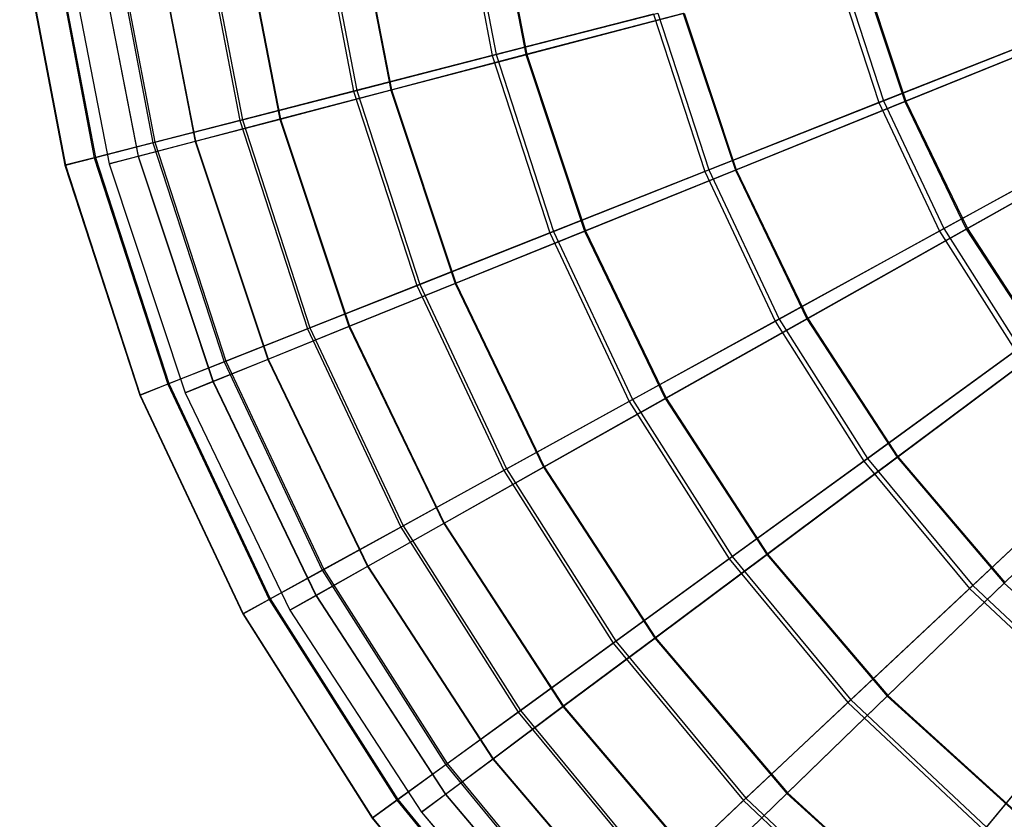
# Model space of a CAD drawing. Extents: x 0.2 to 40.1, y -6.7 to 6.7.
# Tile 71 of 256: x 2 to 3.6, y 1.5 to 2.9. Entities that reach past the tile are written whole.
import ezdxf

# ---------------------------------------------------------------- set-up
doc = ezdxf.new("R2010")
doc.units = 0
doc.header["$MEASUREMENT"] = 0
doc.layers.get('0').update_dxf_attribs({"color": 13, "linetype": 'CONTINUOUS'})

# ---------------------------------------------------------------- blocks, each defined once
blk = doc.blocks.new('SNOWBALL_XIV_PM3_STL')
at = {"color": 0}
for p, q in [((2.7014, 3.1364, 12.2941), (2.7602, 2.8281, 12.2941)), ((2.7014, 3.1364, 12.2941), (2.7602, 2.8281, 12.2941)), ((2.7081, 3.1373, 16.3802), (2.7667, 2.8298, 16.3802)), ((2.7081, 3.1373, 16.3802), (2.7667, 2.8298, 16.3802)), ((2.7573, 3.1372, 12.3305), (2.8171, 2.8298, 12.3305)), ((2.7573, 3.1372, 12.3305), (2.8171, 2.8298, 12.3305)), ((2.7587, 3.1374, 16.3422), (2.8186, 2.8302, 16.3422)), ((2.7587, 3.1374, 16.3422), (2.8186, 2.8302, 16.3422)), ((2.4622, 3.1062, 12.6182), (2.5267, 2.7682, 12.6182)), ((2.4622, 3.1062, 12.6182), (2.5267, 2.7682, 12.6182)), ((2.4678, 3.1069, 16.0569), (2.5322, 2.7696, 16.0569)), ((2.4678, 3.1069, 16.0569), (2.5322, 2.7696, 16.0569)), ((2.5239, 3.1071, 12.6491), (2.5896, 2.7701, 12.6491)), ((2.5239, 3.1071, 12.6491), (2.5896, 2.7701, 12.6491)), ((2.5252, 3.1073, 16.0238), (2.5908, 2.7704, 16.0238)), ((2.5252, 3.1073, 16.0238), (2.5908, 2.7704, 16.0238)), ((2.2662, 3.0815, 12.9704), (2.3353, 2.719, 12.9704)), ((2.2662, 3.0815, 12.9704), (2.3353, 2.719, 12.9704)), ((2.2706, 3.082, 15.7054), (2.3396, 2.7201, 15.7054)), ((2.2706, 3.082, 15.7054), (2.3396, 2.7201, 15.7054)), ((2.3326, 3.0824, 12.9949), (2.403, 2.7212, 12.9949)), ((2.3326, 3.0824, 12.9949), (2.403, 2.7212, 12.9949)), ((2.3336, 3.0826, 15.6781), (2.4039, 2.7214, 15.6781)), ((2.3336, 3.0826, 15.6781), (2.4039, 2.7214, 15.6781)), ((2.0876, 3.0508, 13.7458), (2.164, 2.6585, 13.7458)), ((2.0876, 3.0508, 13.7458), (2.164, 2.6585, 13.7458)), ((2.088, 3.0509, 14.9274), (2.1644, 2.6586, 14.9274)), ((2.088, 3.0509, 14.9274), (2.1644, 2.6586, 14.9274)), ((2.1164, 3.0625, 13.345), (2.1891, 2.6815, 13.345)), ((2.1164, 3.0625, 13.345), (2.1891, 2.6815, 13.345)), ((2.1196, 3.0629, 15.3313), (2.1922, 2.6823, 15.3313)), ((2.1196, 3.0629, 15.3313), (2.1922, 2.6823, 15.3313)), ((2.1864, 3.0636, 13.3625), (2.2603, 2.6838, 13.3625)), ((2.1864, 3.0636, 13.3625), (2.2603, 2.6838, 13.3625)), ((2.1871, 3.0637, 15.3107), (2.261, 2.684, 15.3107)), ((2.1871, 3.0637, 15.3107), (2.261, 2.684, 15.3107)), ((1.9647, 3.0434, 14.1364), (2.041, 2.6435, 14.1364)), ((1.9647, 3.0434, 14.1364), (2.041, 2.6435, 14.1364)), ((1.9654, 3.0435, 14.5403), (2.0417, 2.6436, 14.5403)), ((1.9654, 3.0435, 14.5403), (2.0417, 2.6436, 14.5403)), ((2.0153, 3.0498, 13.7358), (2.0904, 2.6562, 13.7358)), ((2.0153, 3.0498, 13.7358), (2.0904, 2.6562, 13.7358)), ((2.0173, 3.05, 14.9408), (2.0923, 2.6567, 14.9408)), ((2.0173, 3.05, 14.9408), (2.0923, 2.6567, 14.9408)), ((2.0379, 3.0444, 14.1386), (2.1155, 2.6458, 14.1386)), ((2.0379, 3.0444, 14.1386), (2.1155, 2.6458, 14.1386)), ((2.038, 3.0445, 14.5346), (2.1156, 2.6459, 14.5346)), ((2.038, 3.0445, 14.5346), (2.1156, 2.6459, 14.5346)), ((3.3374, 2.9763, 11.7513), (3.4113, 2.749, 11.7513)), ((3.3374, 2.9763, 11.7513), (3.4113, 2.749, 11.7513)), ((3.3456, 2.9784, 16.921), (3.4192, 2.7521, 16.921)), ((3.3456, 2.9784, 16.921), (3.4192, 2.7521, 16.921)), ((3.3798, 2.9774, 11.7953), (3.455, 2.7509, 11.7953)), ((3.3798, 2.9774, 11.7953), (3.455, 2.7509, 11.7953)), ((3.3816, 2.9778, 16.877), (3.4567, 2.7516, 16.877)), ((3.3816, 2.9778, 16.877), (3.4567, 2.7516, 16.877)), ((3.0319, 2.8979, 12.0036), (2.7602, 2.8281, 12.2941)), ((3.0319, 2.8979, 12.0036), (2.7602, 2.8281, 12.2941)), ((2.7667, 2.8298, 16.3802), (3.0394, 2.8998, 16.6698)), ((2.7667, 2.8298, 16.3802), (3.0394, 2.8998, 16.6698)), ((3.082, 2.8993, 12.0444), (2.8171, 2.8298, 12.3305)), ((3.082, 2.8993, 12.0444), (2.8171, 2.8298, 12.3305)), ((2.8186, 2.8302, 16.3422), (3.0836, 2.8997, 16.6281)), ((2.8186, 2.8302, 16.3422), (3.0836, 2.8997, 16.6281)), ((3.0319, 2.8979, 12.0036), (3.118, 2.6329, 12.0036)), ((3.0319, 2.8979, 12.0036), (3.118, 2.6329, 12.0036)), ((3.0394, 2.8998, 16.6698), (3.1252, 2.6357, 16.6698)), ((3.0394, 2.8998, 16.6698), (3.1252, 2.6357, 16.6698)), ((3.082, 2.8993, 12.0444), (3.1696, 2.6353, 12.0444)), ((3.082, 2.8993, 12.0444), (3.1696, 2.6353, 12.0444)), ((3.0836, 2.8997, 16.6281), (3.1712, 2.636, 16.6281)), ((3.0836, 2.8997, 16.6281), (3.1712, 2.636, 16.6281)), ((3.7321, 2.876, 11.5415), (3.4113, 2.749, 11.7513)), ((3.7321, 2.876, 11.5415), (3.4113, 2.749, 11.7513)), ((3.4192, 2.7521, 16.921), (3.7407, 2.8794, 17.1298)), ((3.4192, 2.7521, 16.921), (3.7407, 2.8794, 17.1298)), ((3.7674, 2.8774, 11.5874), (3.455, 2.7509, 11.7953)), ((3.7674, 2.8774, 11.5874), (3.455, 2.7509, 11.7953)), ((3.4567, 2.7516, 16.877), (3.7693, 2.8781, 17.0847)), ((3.4567, 2.7516, 16.877), (3.7693, 2.8781, 17.0847)), ((2.7602, 2.8281, 12.2941), (2.5267, 2.7682, 12.6182)), ((2.7602, 2.8281, 12.2941), (2.5267, 2.7682, 12.6182)), ((2.5322, 2.7696, 16.0569), (2.7667, 2.8298, 16.3802)), ((2.5322, 2.7696, 16.0569), (2.7667, 2.8298, 16.3802)), ((2.8171, 2.8298, 12.3305), (2.5896, 2.7701, 12.6491)), ((2.8171, 2.8298, 12.3305), (2.5896, 2.7701, 12.6491)), ((2.5908, 2.7704, 16.0238), (2.8186, 2.8302, 16.3422)), ((2.5908, 2.7704, 16.0238), (2.8186, 2.8302, 16.3422)), ((2.7602, 2.8281, 12.2941), (2.8572, 2.5296, 12.2941)), ((2.7602, 2.8281, 12.2941), (2.8572, 2.5296, 12.2941)), ((2.7667, 2.8298, 16.3802), (2.8634, 2.5321, 16.3802)), ((2.7667, 2.8298, 16.3802), (2.8634, 2.5321, 16.3802)), ((2.8171, 2.8298, 12.3305), (2.9158, 2.5326, 12.3305)), ((2.8171, 2.8298, 12.3305), (2.9158, 2.5326, 12.3305)), ((2.8186, 2.8302, 16.3422), (2.9172, 2.5332, 16.3422)), ((2.8186, 2.8302, 16.3422), (2.9172, 2.5332, 16.3422)), ((2.3396, 2.7201, 15.7054), (2.5322, 2.7696, 16.0569)), ((2.3396, 2.7201, 15.7054), (2.5322, 2.7696, 16.0569)), ((2.5896, 2.7701, 12.6491), (2.403, 2.7212, 12.9949)), ((2.5896, 2.7701, 12.6491), (2.403, 2.7212, 12.9949)), ((2.4039, 2.7214, 15.6781), (2.5908, 2.7704, 16.0238)), ((2.4039, 2.7214, 15.6781), (2.5908, 2.7704, 16.0238)), ((2.5322, 2.7696, 16.0569), (2.6383, 2.443, 16.0569)), ((2.5322, 2.7696, 16.0569), (2.6383, 2.443, 16.0569)), ((2.5896, 2.7701, 12.6491), (2.6977, 2.4443, 12.6491)), ((2.5896, 2.7701, 12.6491), (2.6977, 2.4443, 12.6491)), ((2.5908, 2.7704, 16.0238), (2.6989, 2.4448, 16.0238)), ((2.5908, 2.7704, 16.0238), (2.6989, 2.4448, 16.0238)), ((2.5267, 2.7682, 12.6182), (2.3353, 2.719, 12.9704)), ((2.5267, 2.7682, 12.6182), (2.3353, 2.719, 12.9704)), ((2.5267, 2.7682, 12.6182), (2.6331, 2.4409, 12.6182)), ((2.5267, 2.7682, 12.6182), (2.6331, 2.4409, 12.6182)), ((3.1252, 2.6357, 16.6698), (3.4192, 2.7521, 16.921)), ((3.1252, 2.6357, 16.6698), (3.4192, 2.7521, 16.921)), ((3.4192, 2.7521, 16.921), (3.5205, 2.5368, 16.921)), ((3.4192, 2.7521, 16.921), (3.5205, 2.5368, 16.921)), ((3.4113, 2.749, 11.7513), (3.118, 2.6329, 12.0036)), ((3.4113, 2.749, 11.7513), (3.118, 2.6329, 12.0036)), ((3.455, 2.7509, 11.7953), (3.1696, 2.6353, 12.0444)), ((3.455, 2.7509, 11.7953), (3.1696, 2.6353, 12.0444)), ((3.1712, 2.636, 16.6281), (3.4567, 2.7516, 16.877)), ((3.1712, 2.636, 16.6281), (3.4567, 2.7516, 16.877)), ((3.4113, 2.749, 11.7513), (3.5131, 2.5327, 11.7513)), ((3.4113, 2.749, 11.7513), (3.5131, 2.5327, 11.7513)), ((3.455, 2.7509, 11.7953), (3.5585, 2.5359, 11.7953)), ((3.455, 2.7509, 11.7953), (3.5585, 2.5359, 11.7953)), ((3.4567, 2.7516, 16.877), (3.5602, 2.5368, 16.877)), ((3.4567, 2.7516, 16.877), (3.5602, 2.5368, 16.877)), ((2.3353, 2.719, 12.9704), (2.1891, 2.6815, 13.345)), ((2.3353, 2.719, 12.9704), (2.1891, 2.6815, 13.345)), ((2.1922, 2.6823, 15.3313), (2.3396, 2.7201, 15.7054)), ((2.1922, 2.6823, 15.3313), (2.3396, 2.7201, 15.7054)), ((2.403, 2.7212, 12.9949), (2.2603, 2.6838, 13.3625)), ((2.403, 2.7212, 12.9949), (2.2603, 2.6838, 13.3625)), ((2.261, 2.684, 15.3107), (2.4039, 2.7214, 15.6781)), ((2.261, 2.684, 15.3107), (2.4039, 2.7214, 15.6781)), ((2.3353, 2.719, 12.9704), (2.4493, 2.3681, 12.9704)), ((2.3353, 2.719, 12.9704), (2.4493, 2.3681, 12.9704)), ((2.3396, 2.7201, 15.7054), (2.4535, 2.3698, 15.7054)), ((2.3396, 2.7201, 15.7054), (2.4535, 2.3698, 15.7054)), ((2.403, 2.7212, 12.9949), (2.5189, 2.3719, 12.9949)), ((2.403, 2.7212, 12.9949), (2.5189, 2.3719, 12.9949)), ((2.4039, 2.7214, 15.6781), (2.5198, 2.3723, 15.6781)), ((2.4039, 2.7214, 15.6781), (2.5198, 2.3723, 15.6781)), ((3.5205, 2.5368, 16.921), (3.8235, 2.7034, 17.1298)), ((3.5205, 2.5368, 16.921), (3.8235, 2.7034, 17.1298)), ((3.5602, 2.5368, 16.877), (3.8539, 2.7023, 17.0847)), ((3.5602, 2.5368, 16.877), (3.8539, 2.7023, 17.0847)), ((3.8155, 2.699, 11.5415), (3.5131, 2.5327, 11.7513)), ((3.8155, 2.699, 11.5415), (3.5131, 2.5327, 11.7513)), ((3.8522, 2.7013, 11.5874), (3.5585, 2.5359, 11.7953)), ((3.8522, 2.7013, 11.5874), (3.5585, 2.5359, 11.7953)), ((2.1891, 2.6815, 13.345), (2.0904, 2.6562, 13.7358)), ((2.1891, 2.6815, 13.345), (2.0904, 2.6562, 13.7358)), ((2.0923, 2.6567, 14.9408), (2.1922, 2.6823, 15.3313)), ((2.0923, 2.6567, 14.9408), (2.1922, 2.6823, 15.3313)), ((2.2603, 2.6838, 13.3625), (2.164, 2.6585, 13.7458)), ((2.2603, 2.6838, 13.3625), (2.164, 2.6585, 13.7458)), ((2.1644, 2.6586, 14.9274), (2.261, 2.684, 15.3107)), ((2.1644, 2.6586, 14.9274), (2.261, 2.684, 15.3107)), ((2.1891, 2.6815, 13.345), (2.3089, 2.3125, 13.345)), ((2.1891, 2.6815, 13.345), (2.3089, 2.3125, 13.345)), ((2.1922, 2.6823, 15.3313), (2.312, 2.3137, 15.3313)), ((2.1922, 2.6823, 15.3313), (2.312, 2.3137, 15.3313)), ((2.2603, 2.6838, 13.3625), (2.3823, 2.3166, 13.3625)), ((2.2603, 2.6838, 13.3625), (2.3823, 2.3166, 13.3625)), ((2.261, 2.684, 15.3107), (2.3829, 2.3169, 15.3107)), ((2.261, 2.684, 15.3107), (2.3829, 2.3169, 15.3107)), ((2.0904, 2.6562, 13.7358), (2.041, 2.6435, 14.1364)), ((2.0904, 2.6562, 13.7358), (2.041, 2.6435, 14.1364)), ((2.0417, 2.6436, 14.5403), (2.0923, 2.6567, 14.9408)), ((2.0417, 2.6436, 14.5403), (2.0923, 2.6567, 14.9408)), ((2.0904, 2.6562, 13.7358), (2.2143, 2.2751, 13.7358)), ((2.0904, 2.6562, 13.7358), (2.2143, 2.2751, 13.7358)), ((2.0923, 2.6567, 14.9408), (2.2161, 2.2758, 14.9408)), ((2.0923, 2.6567, 14.9408), (2.2161, 2.2758, 14.9408)), ((2.164, 2.6585, 13.7458), (2.1155, 2.6458, 14.1386)), ((2.164, 2.6585, 13.7458), (2.1155, 2.6458, 14.1386)), ((2.1156, 2.6459, 14.5346), (2.1644, 2.6586, 14.9274)), ((2.1156, 2.6459, 14.5346), (2.1644, 2.6586, 14.9274)), ((2.164, 2.6585, 13.7458), (2.2899, 2.2792, 13.7458)), ((2.164, 2.6585, 13.7458), (2.2899, 2.2792, 13.7458)), ((2.1644, 2.6586, 14.9274), (2.2903, 2.2794, 14.9274)), ((2.1644, 2.6586, 14.9274), (2.2903, 2.2794, 14.9274)), ((2.041, 2.6435, 14.1364), (2.0417, 2.6436, 14.5403)), ((2.041, 2.6435, 14.1364), (2.0417, 2.6436, 14.5403)), ((2.041, 2.6435, 14.1364), (2.1668, 2.2563, 14.1364)), ((2.041, 2.6435, 14.1364), (2.1668, 2.2563, 14.1364)), ((2.0417, 2.6436, 14.5403), (2.1675, 2.2565, 14.5403)), ((2.0417, 2.6436, 14.5403), (2.1675, 2.2565, 14.5403)), ((2.1155, 2.6458, 14.1386), (2.1156, 2.6459, 14.5346)), ((2.1155, 2.6458, 14.1386), (2.1156, 2.6459, 14.5346)), ((2.1155, 2.6458, 14.1386), (2.2435, 2.2604, 14.1386)), ((2.1155, 2.6458, 14.1386), (2.2435, 2.2604, 14.1386)), ((2.1156, 2.6459, 14.5346), (2.2436, 2.2605, 14.5346)), ((2.1156, 2.6459, 14.5346), (2.2436, 2.2605, 14.5346)), ((2.9172, 2.5332, 16.3422), (3.1712, 2.636, 16.6281)), ((2.9172, 2.5332, 16.3422), (3.1712, 2.636, 16.6281)), ((3.1712, 2.636, 16.6281), (3.2917, 2.3856, 16.6281)), ((3.1712, 2.636, 16.6281), (3.2917, 2.3856, 16.6281)), ((3.118, 2.6329, 12.0036), (2.8572, 2.5296, 12.2941)), ((3.118, 2.6329, 12.0036), (2.8572, 2.5296, 12.2941)), ((2.8634, 2.5321, 16.3802), (3.1252, 2.6357, 16.6698)), ((2.8634, 2.5321, 16.3802), (3.1252, 2.6357, 16.6698)), ((3.1696, 2.6353, 12.0444), (2.9158, 2.5326, 12.3305)), ((3.1696, 2.6353, 12.0444), (2.9158, 2.5326, 12.3305)), ((3.118, 2.6329, 12.0036), (3.2367, 2.3808, 12.0036)), ((3.118, 2.6329, 12.0036), (3.2367, 2.3808, 12.0036)), ((3.1252, 2.6357, 16.6698), (3.2434, 2.3845, 16.6698)), ((3.1252, 2.6357, 16.6698), (3.2434, 2.3845, 16.6698)), ((3.1696, 2.6353, 12.0444), (3.2902, 2.3848, 12.0444)), ((3.1696, 2.6353, 12.0444), (3.2902, 2.3848, 12.0444)), ((3.2434, 2.3845, 16.6698), (3.5205, 2.5368, 16.921)), ((3.2434, 2.3845, 16.6698), (3.5205, 2.5368, 16.921)), ((3.2917, 2.3856, 16.6281), (3.5602, 2.5368, 16.877)), ((3.2917, 2.3856, 16.6281), (3.5602, 2.5368, 16.877)), ((3.5205, 2.5368, 16.921), (3.648, 2.3359, 16.921)), ((3.5205, 2.5368, 16.921), (3.648, 2.3359, 16.921)), ((3.5602, 2.5368, 16.877), (3.6902, 2.337, 16.877)), ((3.5602, 2.5368, 16.877), (3.6902, 2.337, 16.877)), ((2.8572, 2.5296, 12.2941), (2.6331, 2.4409, 12.6182)), ((2.8572, 2.5296, 12.2941), (2.6331, 2.4409, 12.6182)), ((2.6383, 2.443, 16.0569), (2.8634, 2.5321, 16.3802)), ((2.6383, 2.443, 16.0569), (2.8634, 2.5321, 16.3802)), ((2.9158, 2.5326, 12.3305), (2.6977, 2.4443, 12.6491)), ((2.9158, 2.5326, 12.3305), (2.6977, 2.4443, 12.6491)), ((2.6989, 2.4448, 16.0238), (2.9172, 2.5332, 16.3422)), ((2.6989, 2.4448, 16.0238), (2.9172, 2.5332, 16.3422)), ((2.8572, 2.5296, 12.2941), (2.9909, 2.2456, 12.2941)), ((2.8572, 2.5296, 12.2941), (2.9909, 2.2456, 12.2941)), ((2.8634, 2.5321, 16.3802), (2.9967, 2.2489, 16.3802)), ((2.8634, 2.5321, 16.3802), (2.9967, 2.2489, 16.3802)), ((2.9158, 2.5326, 12.3305), (3.0517, 2.2505, 12.3305)), ((2.9158, 2.5326, 12.3305), (3.0517, 2.2505, 12.3305)), ((2.9172, 2.5332, 16.3422), (3.053, 2.2512, 16.3422)), ((2.9172, 2.5332, 16.3422), (3.053, 2.2512, 16.3422)), ((3.5131, 2.5327, 11.7513), (3.2367, 2.3808, 12.0036)), ((3.5131, 2.5327, 11.7513), (3.2367, 2.3808, 12.0036)), ((3.5585, 2.5359, 11.7953), (3.2902, 2.3848, 12.0444)), ((3.5585, 2.5359, 11.7953), (3.2902, 2.3848, 12.0444)), ((3.5131, 2.5327, 11.7513), (3.6411, 2.3309, 11.7513)), ((3.5131, 2.5327, 11.7513), (3.6411, 2.3309, 11.7513)), ((3.5585, 2.5359, 11.7953), (3.6887, 2.3359, 11.7953)), ((3.5585, 2.5359, 11.7953), (3.6887, 2.3359, 11.7953)), ((2.6331, 2.4409, 12.6182), (2.4493, 2.3681, 12.9704)), ((2.6331, 2.4409, 12.6182), (2.4493, 2.3681, 12.9704)), ((2.4535, 2.3698, 15.7054), (2.6383, 2.443, 16.0569)), ((2.4535, 2.3698, 15.7054), (2.6383, 2.443, 16.0569)), ((2.6977, 2.4443, 12.6491), (2.5189, 2.3719, 12.9949)), ((2.6977, 2.4443, 12.6491), (2.5189, 2.3719, 12.9949)), ((2.5198, 2.3723, 15.6781), (2.6989, 2.4448, 16.0238)), ((2.5198, 2.3723, 15.6781), (2.6989, 2.4448, 16.0238)), ((2.6331, 2.4409, 12.6182), (2.7796, 2.1295, 12.6182)), ((2.6331, 2.4409, 12.6182), (2.7796, 2.1295, 12.6182)), ((2.6383, 2.443, 16.0569), (2.7845, 2.1322, 16.0569)), ((2.6383, 2.443, 16.0569), (2.7845, 2.1322, 16.0569)), ((2.6977, 2.4443, 12.6491), (2.8467, 2.135, 12.6491)), ((2.6977, 2.4443, 12.6491), (2.8467, 2.135, 12.6491)), ((2.6989, 2.4448, 16.0238), (2.8478, 2.1356, 16.0238)), ((2.6989, 2.4448, 16.0238), (2.8478, 2.1356, 16.0238)), ((2.5189, 2.3719, 12.9949), (2.3823, 2.3166, 13.3625)), ((2.5189, 2.3719, 12.9949), (2.3823, 2.3166, 13.3625)), ((2.3829, 2.3169, 15.3107), (2.5198, 2.3723, 15.6781)), ((2.3829, 2.3169, 15.3107), (2.5198, 2.3723, 15.6781)), ((2.5189, 2.3719, 12.9949), (2.6786, 2.0403, 12.9949)), ((2.5189, 2.3719, 12.9949), (2.6786, 2.0403, 12.9949)), ((2.5198, 2.3723, 15.6781), (2.6795, 2.0408, 15.6781)), ((2.5198, 2.3723, 15.6781), (2.6795, 2.0408, 15.6781)), ((3.2367, 2.3808, 12.0036), (2.9909, 2.2456, 12.2941)), ((3.2367, 2.3808, 12.0036), (2.9909, 2.2456, 12.2941)), ((2.9967, 2.2489, 16.3802), (3.2434, 2.3845, 16.6698)), ((2.9967, 2.2489, 16.3802), (3.2434, 2.3845, 16.6698)), ((3.2902, 2.3848, 12.0444), (3.0517, 2.2505, 12.3305)), ((3.2902, 2.3848, 12.0444), (3.0517, 2.2505, 12.3305)), ((3.053, 2.2512, 16.3422), (3.2917, 2.3856, 16.6281)), ((3.053, 2.2512, 16.3422), (3.2917, 2.3856, 16.6281)), ((3.2367, 2.3808, 12.0036), (3.386, 2.1455, 12.0036)), ((3.2367, 2.3808, 12.0036), (3.386, 2.1455, 12.0036)), ((3.2434, 2.3845, 16.6698), (3.3922, 2.15, 16.6698)), ((3.2434, 2.3845, 16.6698), (3.3922, 2.15, 16.6698)), ((3.2902, 2.3848, 12.0444), (3.4419, 2.1518, 12.0444)), ((3.2902, 2.3848, 12.0444), (3.4419, 2.1518, 12.0444)), ((3.2917, 2.3856, 16.6281), (3.4433, 2.1528, 16.6281)), ((3.2917, 2.3856, 16.6281), (3.4433, 2.1528, 16.6281)), ((2.4493, 2.3681, 12.9704), (2.3089, 2.3125, 13.345)), ((2.4493, 2.3681, 12.9704), (2.3089, 2.3125, 13.345)), ((2.312, 2.3137, 15.3313), (2.4535, 2.3698, 15.7054)), ((2.312, 2.3137, 15.3313), (2.4535, 2.3698, 15.7054)), ((2.4493, 2.3681, 12.9704), (2.6064, 2.0343, 12.9704)), ((2.4493, 2.3681, 12.9704), (2.6064, 2.0343, 12.9704)), ((2.4535, 2.3698, 15.7054), (2.6103, 2.0364, 15.7054)), ((2.4535, 2.3698, 15.7054), (2.6103, 2.0364, 15.7054)), ((3.6411, 2.3309, 11.7513), (3.386, 2.1455, 12.0036)), ((3.6411, 2.3309, 11.7513), (3.386, 2.1455, 12.0036)), ((3.3922, 2.15, 16.6698), (3.648, 2.3359, 16.921)), ((3.3922, 2.15, 16.6698), (3.648, 2.3359, 16.921)), ((3.6887, 2.3359, 11.7953), (3.4419, 2.1518, 12.0444)), ((3.6887, 2.3359, 11.7953), (3.4419, 2.1518, 12.0444)), ((3.4433, 2.1528, 16.6281), (3.6902, 2.337, 16.877)), ((3.4433, 2.1528, 16.6281), (3.6902, 2.337, 16.877)), ((2.3089, 2.3125, 13.345), (2.2143, 2.2751, 13.7358)), ((2.3089, 2.3125, 13.345), (2.2143, 2.2751, 13.7358)), ((2.2161, 2.2758, 14.9408), (2.312, 2.3137, 15.3313)), ((2.2161, 2.2758, 14.9408), (2.312, 2.3137, 15.3313)), ((2.3823, 2.3166, 13.3625), (2.2899, 2.2792, 13.7458)), ((2.3823, 2.3166, 13.3625), (2.2899, 2.2792, 13.7458)), ((2.2903, 2.2794, 14.9274), (2.3829, 2.3169, 15.3107)), ((2.2903, 2.2794, 14.9274), (2.3829, 2.3169, 15.3107)), ((2.3089, 2.3125, 13.345), (2.4741, 1.9615, 13.345)), ((2.3089, 2.3125, 13.345), (2.4741, 1.9615, 13.345)), ((2.312, 2.3137, 15.3313), (2.477, 1.9631, 15.3313)), ((2.312, 2.3137, 15.3313), (2.477, 1.9631, 15.3313)), ((2.3823, 2.3166, 13.3625), (2.5501, 1.968, 13.3625)), ((2.3823, 2.3166, 13.3625), (2.5501, 1.968, 13.3625)), ((2.3829, 2.3169, 15.3107), (2.5508, 1.9683, 15.3107)), ((2.3829, 2.3169, 15.3107), (2.5508, 1.9683, 15.3107)), ((2.2143, 2.2751, 13.7358), (2.1668, 2.2563, 14.1364)), ((2.2143, 2.2751, 13.7358), (2.1668, 2.2563, 14.1364)), ((2.1675, 2.2565, 14.5403), (2.2161, 2.2758, 14.9408)), ((2.1675, 2.2565, 14.5403), (2.2161, 2.2758, 14.9408)), ((2.2143, 2.2751, 13.7358), (2.3849, 1.9125, 13.7358)), ((2.2143, 2.2751, 13.7358), (2.3849, 1.9125, 13.7358)), ((2.2161, 2.2758, 14.9408), (2.3866, 1.9134, 14.9408)), ((2.2161, 2.2758, 14.9408), (2.3866, 1.9134, 14.9408)), ((2.2899, 2.2792, 13.7458), (2.2435, 2.2604, 14.1386)), ((2.2899, 2.2792, 13.7458), (2.2435, 2.2604, 14.1386)), ((2.2436, 2.2605, 14.5346), (2.2903, 2.2794, 14.9274)), ((2.2436, 2.2605, 14.5346), (2.2903, 2.2794, 14.9274)), ((2.2899, 2.2792, 13.7458), (2.4634, 1.9191, 13.7458)), ((2.2899, 2.2792, 13.7458), (2.4634, 1.9191, 13.7458)), ((2.2903, 2.2794, 14.9274), (2.4637, 1.9193, 14.9274)), ((2.2903, 2.2794, 14.9274), (2.4637, 1.9193, 14.9274)), ((2.1668, 2.2563, 14.1364), (2.1675, 2.2565, 14.5403)), ((2.1668, 2.2563, 14.1364), (2.1675, 2.2565, 14.5403)), ((2.1668, 2.2563, 14.1364), (2.3402, 1.8879, 14.1364)), ((2.1668, 2.2563, 14.1364), (2.3402, 1.8879, 14.1364)), ((2.1675, 2.2565, 14.5403), (2.3408, 1.8882, 14.5403)), ((2.1675, 2.2565, 14.5403), (2.3408, 1.8882, 14.5403)), ((2.2435, 2.2604, 14.1386), (2.2436, 2.2605, 14.5346)), ((2.2435, 2.2604, 14.1386), (2.2436, 2.2605, 14.5346)), ((2.2435, 2.2604, 14.1386), (2.4197, 1.8945, 14.1386)), ((2.2435, 2.2604, 14.1386), (2.4197, 1.8945, 14.1386)), ((2.2436, 2.2605, 14.5346), (2.4198, 1.8946, 14.5346)), ((2.2436, 2.2605, 14.5346), (2.4198, 1.8946, 14.5346)), ((2.9909, 2.2456, 12.2941), (2.7796, 2.1295, 12.6182)), ((2.9909, 2.2456, 12.2941), (2.7796, 2.1295, 12.6182)), ((2.7845, 2.1322, 16.0569), (2.9967, 2.2489, 16.3802)), ((2.7845, 2.1322, 16.0569), (2.9967, 2.2489, 16.3802)), ((3.0517, 2.2505, 12.3305), (2.8467, 2.135, 12.6491)), ((3.0517, 2.2505, 12.3305), (2.8467, 2.135, 12.6491)), ((2.8478, 2.1356, 16.0238), (3.053, 2.2512, 16.3422)), ((2.8478, 2.1356, 16.0238), (3.053, 2.2512, 16.3422)), ((2.9909, 2.2456, 12.2941), (3.159, 1.9806, 12.2941)), ((2.9909, 2.2456, 12.2941), (3.159, 1.9806, 12.2941)), ((2.9967, 2.2489, 16.3802), (3.1645, 1.9846, 16.3802)), ((2.9967, 2.2489, 16.3802), (3.1645, 1.9846, 16.3802)), ((3.0517, 2.2505, 12.3305), (3.2225, 1.988, 12.3305)), ((3.0517, 2.2505, 12.3305), (3.2225, 1.988, 12.3305)), ((3.053, 2.2512, 16.3422), (3.2237, 1.9889, 16.3422)), ((3.053, 2.2512, 16.3422), (3.2237, 1.9889, 16.3422)), ((3.386, 2.1455, 12.0036), (3.159, 1.9806, 12.2941)), ((3.386, 2.1455, 12.0036), (3.159, 1.9806, 12.2941)), ((3.1645, 1.9846, 16.3802), (3.3922, 2.15, 16.6698)), ((3.1645, 1.9846, 16.3802), (3.3922, 2.15, 16.6698)), ((3.4419, 2.1518, 12.0444), (3.2225, 1.988, 12.3305)), ((3.4419, 2.1518, 12.0444), (3.2225, 1.988, 12.3305)), ((3.2237, 1.9889, 16.3422), (3.4433, 2.1528, 16.6281)), ((3.2237, 1.9889, 16.3422), (3.4433, 2.1528, 16.6281)), ((3.386, 2.1455, 12.0036), (3.5636, 1.9308, 12.0036)), ((3.386, 2.1455, 12.0036), (3.5636, 1.9308, 12.0036)), ((3.3922, 2.15, 16.6698), (3.5692, 1.9361, 16.6698)), ((3.3922, 2.15, 16.6698), (3.5692, 1.9361, 16.6698)), ((3.4419, 2.1518, 12.0444), (3.6222, 1.94, 12.0444)), ((3.4419, 2.1518, 12.0444), (3.6222, 1.94, 12.0444)), ((3.4433, 2.1528, 16.6281), (3.6234, 1.9412, 16.6281)), ((3.4433, 2.1528, 16.6281), (3.6234, 1.9412, 16.6281)), ((3.7935, 2.1467, 11.7513), (3.5636, 1.9308, 12.0036)), ((3.7935, 2.1467, 11.7513), (3.5636, 1.9308, 12.0036)), ((3.5692, 1.9361, 16.6698), (3.7997, 2.1525, 16.921)), ((3.5692, 1.9361, 16.6698), (3.7997, 2.1525, 16.921)), ((3.8434, 2.1542, 11.7953), (3.6222, 1.94, 12.0444)), ((3.8434, 2.1542, 11.7953), (3.6222, 1.94, 12.0444)), ((2.7796, 2.1295, 12.6182), (2.6064, 2.0343, 12.9704)), ((2.7796, 2.1295, 12.6182), (2.6064, 2.0343, 12.9704)), ((2.6103, 2.0364, 15.7054), (2.7845, 2.1322, 16.0569)), ((2.6103, 2.0364, 15.7054), (2.7845, 2.1322, 16.0569)), ((2.8467, 2.135, 12.6491), (2.6786, 2.0403, 12.9949)), ((2.8467, 2.135, 12.6491), (2.6786, 2.0403, 12.9949)), ((2.6795, 2.0408, 15.6781), (2.8478, 2.1356, 16.0238)), ((2.6795, 2.0408, 15.6781), (2.8478, 2.1356, 16.0238)), ((2.7796, 2.1295, 12.6182), (2.964, 1.8389, 12.6182)), ((2.7796, 2.1295, 12.6182), (2.964, 1.8389, 12.6182)), ((2.7845, 2.1322, 16.0569), (2.9686, 1.8422, 16.0569)), ((2.7845, 2.1322, 16.0569), (2.9686, 1.8422, 16.0569)), ((2.8467, 2.135, 12.6491), (3.034, 1.8473, 12.6491)), ((2.8467, 2.135, 12.6491), (3.034, 1.8473, 12.6491)), ((2.8478, 2.1356, 16.0238), (3.035, 1.848, 16.0238)), ((2.8478, 2.1356, 16.0238), (3.035, 1.848, 16.0238)), ((2.6786, 2.0403, 12.9949), (2.5501, 1.968, 13.3625)), ((2.6786, 2.0403, 12.9949), (2.5501, 1.968, 13.3625)), ((2.5508, 1.9683, 15.3107), (2.6795, 2.0408, 15.6781)), ((2.5508, 1.9683, 15.3107), (2.6795, 2.0408, 15.6781)), ((2.6786, 2.0403, 12.9949), (2.8794, 1.7319, 12.9949)), ((2.6786, 2.0403, 12.9949), (2.8794, 1.7319, 12.9949)), ((2.6795, 2.0408, 15.6781), (2.8802, 1.7325, 15.6781)), ((2.6795, 2.0408, 15.6781), (2.8802, 1.7325, 15.6781)), ((2.6064, 2.0343, 12.9704), (2.4741, 1.9615, 13.345)), ((2.6064, 2.0343, 12.9704), (2.4741, 1.9615, 13.345)), ((2.477, 1.9631, 15.3313), (2.6103, 2.0364, 15.7054)), ((2.477, 1.9631, 15.3313), (2.6103, 2.0364, 15.7054)), ((2.6064, 2.0343, 12.9704), (2.8041, 1.7227, 12.9704)), ((2.6064, 2.0343, 12.9704), (2.8041, 1.7227, 12.9704)), ((2.6103, 2.0364, 15.7054), (2.8077, 1.7254, 15.7054)), ((2.6103, 2.0364, 15.7054), (2.8077, 1.7254, 15.7054)), ((3.159, 1.9806, 12.2941), (2.964, 1.8389, 12.6182)), ((3.159, 1.9806, 12.2941), (2.964, 1.8389, 12.6182)), ((2.9686, 1.8422, 16.0569), (3.1645, 1.9846, 16.3802)), ((2.9686, 1.8422, 16.0569), (3.1645, 1.9846, 16.3802)), ((3.2225, 1.988, 12.3305), (3.034, 1.8473, 12.6491)), ((3.2225, 1.988, 12.3305), (3.034, 1.8473, 12.6491)), ((3.035, 1.848, 16.0238), (3.2237, 1.9889, 16.3422)), ((3.035, 1.848, 16.0238), (3.2237, 1.9889, 16.3422)), ((3.159, 1.9806, 12.2941), (3.3591, 1.7388, 12.2941)), ((3.159, 1.9806, 12.2941), (3.3591, 1.7388, 12.2941)), ((3.1645, 1.9846, 16.3802), (3.364, 1.7434, 16.3802)), ((3.1645, 1.9846, 16.3802), (3.364, 1.7434, 16.3802)), ((3.2225, 1.988, 12.3305), (3.4255, 1.7496, 12.3305)), ((3.2225, 1.988, 12.3305), (3.4255, 1.7496, 12.3305)), ((3.2237, 1.9889, 16.3422), (3.4266, 1.7506, 16.3422)), ((3.2237, 1.9889, 16.3422), (3.4266, 1.7506, 16.3422)), ((2.4741, 1.9615, 13.345), (2.3849, 1.9125, 13.7358)), ((2.4741, 1.9615, 13.345), (2.3849, 1.9125, 13.7358)), ((2.3866, 1.9134, 14.9408), (2.477, 1.9631, 15.3313)), ((2.3866, 1.9134, 14.9408), (2.477, 1.9631, 15.3313)), ((2.5501, 1.968, 13.3625), (2.4634, 1.9191, 13.7458)), ((2.5501, 1.968, 13.3625), (2.4634, 1.9191, 13.7458)), ((2.4637, 1.9193, 14.9274), (2.5508, 1.9683, 15.3107)), ((2.4637, 1.9193, 14.9274), (2.5508, 1.9683, 15.3107)), ((2.4741, 1.9615, 13.345), (2.682, 1.634, 13.345)), ((2.4741, 1.9615, 13.345), (2.682, 1.634, 13.345)), ((2.477, 1.9631, 15.3313), (2.6846, 1.6359, 15.3313)), ((2.477, 1.9631, 15.3313), (2.6846, 1.6359, 15.3313)), ((2.5501, 1.968, 13.3625), (2.7612, 1.6437, 13.3625)), ((2.5501, 1.968, 13.3625), (2.7612, 1.6437, 13.3625)), ((2.5508, 1.9683, 15.3107), (2.7618, 1.6442, 15.3107)), ((2.5508, 1.9683, 15.3107), (2.7618, 1.6442, 15.3107)), ((3.6222, 1.94, 12.0444), (3.4255, 1.7496, 12.3305)), ((3.6222, 1.94, 12.0444), (3.4255, 1.7496, 12.3305)), ((3.4266, 1.7506, 16.3422), (3.6234, 1.9412, 16.6281)), ((3.4266, 1.7506, 16.3422), (3.6234, 1.9412, 16.6281)), ((3.6222, 1.94, 12.0444), (3.828, 1.7531, 12.0444)), ((3.6222, 1.94, 12.0444), (3.828, 1.7531, 12.0444)), ((3.5636, 1.9308, 12.0036), (3.3591, 1.7388, 12.2941)), ((3.5636, 1.9308, 12.0036), (3.3591, 1.7388, 12.2941)), ((3.364, 1.7434, 16.3802), (3.5692, 1.9361, 16.6698)), ((3.364, 1.7434, 16.3802), (3.5692, 1.9361, 16.6698)), ((3.5636, 1.9308, 12.0036), (3.7667, 1.7401, 12.0036)), ((3.5636, 1.9308, 12.0036), (3.7667, 1.7401, 12.0036)), ((3.5692, 1.9361, 16.6698), (3.7716, 1.746, 16.6698)), ((3.5692, 1.9361, 16.6698), (3.7716, 1.746, 16.6698)), ((2.3849, 1.9125, 13.7358), (2.3402, 1.8879, 14.1364)), ((2.3849, 1.9125, 13.7358), (2.3402, 1.8879, 14.1364)), ((2.3408, 1.8882, 14.5403), (2.3866, 1.9134, 14.9408)), ((2.3408, 1.8882, 14.5403), (2.3866, 1.9134, 14.9408)), ((2.3849, 1.9125, 13.7358), (2.5996, 1.5742, 13.7358)), ((2.3849, 1.9125, 13.7358), (2.5996, 1.5742, 13.7358)), ((2.3866, 1.9134, 14.9408), (2.6012, 1.5753, 14.9408)), ((2.3866, 1.9134, 14.9408), (2.6012, 1.5753, 14.9408)), ((2.4634, 1.9191, 13.7458), (2.4197, 1.8945, 14.1386)), ((2.4634, 1.9191, 13.7458), (2.4197, 1.8945, 14.1386)), ((2.4198, 1.8946, 14.5346), (2.4637, 1.9193, 14.9274)), ((2.4198, 1.8946, 14.5346), (2.4637, 1.9193, 14.9274)), ((2.4634, 1.9191, 13.7458), (2.6814, 1.5842, 13.7458)), ((2.4634, 1.9191, 13.7458), (2.6814, 1.5842, 13.7458)), ((2.4637, 1.9193, 14.9274), (2.6817, 1.5844, 14.9274)), ((2.4637, 1.9193, 14.9274), (2.6817, 1.5844, 14.9274)), ((2.4197, 1.8945, 14.1386), (2.4198, 1.8946, 14.5346)), ((2.4197, 1.8945, 14.1386), (2.4198, 1.8946, 14.5346)), ((2.4197, 1.8945, 14.1386), (2.6412, 1.5542, 14.1386)), ((2.4197, 1.8945, 14.1386), (2.6412, 1.5542, 14.1386)), ((2.4198, 1.8946, 14.5346), (2.6413, 1.5543, 14.5346)), ((2.4198, 1.8946, 14.5346), (2.6413, 1.5543, 14.5346)), ((2.3402, 1.8879, 14.1364), (2.3408, 1.8882, 14.5403)), ((2.3402, 1.8879, 14.1364), (2.3408, 1.8882, 14.5403)), ((2.3402, 1.8879, 14.1364), (2.5583, 1.5442, 14.1364)), ((2.3402, 1.8879, 14.1364), (2.5583, 1.5442, 14.1364)), ((2.3408, 1.8882, 14.5403), (2.5589, 1.5446, 14.5403)), ((2.3408, 1.8882, 14.5403), (2.5589, 1.5446, 14.5403)), ((2.8077, 1.7254, 15.7054), (2.9686, 1.8422, 16.0569)), ((2.8077, 1.7254, 15.7054), (2.9686, 1.8422, 16.0569)), ((3.034, 1.8473, 12.6491), (2.8794, 1.7319, 12.9949)), ((3.034, 1.8473, 12.6491), (2.8794, 1.7319, 12.9949)), ((2.8802, 1.7325, 15.6781), (3.035, 1.848, 16.0238)), ((2.8802, 1.7325, 15.6781), (3.035, 1.848, 16.0238)), ((2.9686, 1.8422, 16.0569), (3.1875, 1.5776, 16.0569)), ((2.9686, 1.8422, 16.0569), (3.1875, 1.5776, 16.0569)), ((3.034, 1.8473, 12.6491), (3.2565, 1.5859, 12.6491)), ((3.034, 1.8473, 12.6491), (3.2565, 1.5859, 12.6491)), ((3.035, 1.848, 16.0238), (3.2574, 1.5868, 16.0238)), ((3.035, 1.848, 16.0238), (3.2574, 1.5868, 16.0238)), ((2.964, 1.8389, 12.6182), (2.8041, 1.7227, 12.9704)), ((2.964, 1.8389, 12.6182), (2.8041, 1.7227, 12.9704)), ((2.964, 1.8389, 12.6182), (3.1834, 1.5738, 12.6182)), ((2.964, 1.8389, 12.6182), (3.1834, 1.5738, 12.6182)), ((3.1875, 1.5776, 16.0569), (3.364, 1.7434, 16.3802)), ((3.1875, 1.5776, 16.0569), (3.364, 1.7434, 16.3802)), ((3.4255, 1.7496, 12.3305), (3.2565, 1.5859, 12.6491)), ((3.4255, 1.7496, 12.3305), (3.2565, 1.5859, 12.6491)), ((3.2574, 1.5868, 16.0238), (3.4266, 1.7506, 16.3422)), ((3.2574, 1.5868, 16.0238), (3.4266, 1.7506, 16.3422)), ((3.364, 1.7434, 16.3802), (3.5922, 1.5291, 16.3802)), ((3.364, 1.7434, 16.3802), (3.5922, 1.5291, 16.3802)), ((3.4255, 1.7496, 12.3305), (3.6573, 1.539, 12.3305)), ((3.4255, 1.7496, 12.3305), (3.6573, 1.539, 12.3305)), ((3.4266, 1.7506, 16.3422), (3.6583, 1.5402, 16.3422)), ((3.4266, 1.7506, 16.3422), (3.6583, 1.5402, 16.3422)), ((3.5922, 1.5291, 16.3802), (3.7716, 1.746, 16.6698)), ((3.5922, 1.5291, 16.3802), (3.7716, 1.746, 16.6698)), ((2.6846, 1.6359, 15.3313), (2.8077, 1.7254, 15.7054)), ((2.6846, 1.6359, 15.3313), (2.8077, 1.7254, 15.7054)), ((2.8794, 1.7319, 12.9949), (2.7612, 1.6437, 13.3625)), ((2.8794, 1.7319, 12.9949), (2.7612, 1.6437, 13.3625)), ((2.7618, 1.6442, 15.3107), (2.8802, 1.7325, 15.6781)), ((2.7618, 1.6442, 15.3107), (2.8802, 1.7325, 15.6781)), ((2.8077, 1.7254, 15.7054), (3.0426, 1.4415, 15.7054)), ((2.8077, 1.7254, 15.7054), (3.0426, 1.4415, 15.7054)), ((2.8794, 1.7319, 12.9949), (3.1179, 1.4517, 12.9949)), ((2.8794, 1.7319, 12.9949), (3.1179, 1.4517, 12.9949)), ((2.8802, 1.7325, 15.6781), (3.1186, 1.4524, 15.6781)), ((2.8802, 1.7325, 15.6781), (3.1186, 1.4524, 15.6781)), ((3.3591, 1.7388, 12.2941), (3.1834, 1.5738, 12.6182)), ((3.3591, 1.7388, 12.2941), (3.1834, 1.5738, 12.6182)), ((3.3591, 1.7388, 12.2941), (3.5879, 1.5239, 12.2941)), ((3.3591, 1.7388, 12.2941), (3.5879, 1.5239, 12.2941)), ((3.7667, 1.7401, 12.0036), (3.5879, 1.5239, 12.2941)), ((3.7667, 1.7401, 12.0036), (3.5879, 1.5239, 12.2941)), ((2.8041, 1.7227, 12.9704), (2.682, 1.634, 13.345)), ((2.8041, 1.7227, 12.9704), (2.682, 1.634, 13.345)), ((2.8041, 1.7227, 12.9704), (3.0393, 1.4385, 12.9704)), ((2.8041, 1.7227, 12.9704), (3.0393, 1.4385, 12.9704)), ((2.7612, 1.6437, 13.3625), (2.6814, 1.5842, 13.7458)), ((2.7612, 1.6437, 13.3625), (2.6814, 1.5842, 13.7458)), ((2.6817, 1.5844, 14.9274), (2.7618, 1.6442, 15.3107)), ((2.6817, 1.5844, 14.9274), (2.7618, 1.6442, 15.3107)), ((2.7612, 1.6437, 13.3625), (3.012, 1.3491, 13.3625)), ((2.7612, 1.6437, 13.3625), (3.012, 1.3491, 13.3625)), ((2.7618, 1.6442, 15.3107), (3.0125, 1.3496, 15.3107)), ((2.7618, 1.6442, 15.3107), (3.0125, 1.3496, 15.3107)), ((2.682, 1.634, 13.345), (2.5996, 1.5742, 13.7358)), ((2.682, 1.634, 13.345), (2.5996, 1.5742, 13.7358)), ((2.6012, 1.5753, 14.9408), (2.6846, 1.6359, 15.3313)), ((2.6012, 1.5753, 14.9408), (2.6846, 1.6359, 15.3313)), ((2.682, 1.634, 13.345), (2.9292, 1.3351, 13.345)), ((2.682, 1.634, 13.345), (2.9292, 1.3351, 13.345)), ((2.6846, 1.6359, 15.3313), (2.9316, 1.3373, 15.3313)), ((2.6846, 1.6359, 15.3313), (2.9316, 1.3373, 15.3313)), ((2.5589, 1.5446, 14.5403), (2.6012, 1.5753, 14.9408)), ((2.5589, 1.5446, 14.5403), (2.6012, 1.5753, 14.9408)), ((2.6012, 1.5753, 14.9408), (2.8565, 1.2668, 14.9408)), ((2.6012, 1.5753, 14.9408), (2.8565, 1.2668, 14.9408)), ((2.6814, 1.5842, 13.7458), (2.6412, 1.5542, 14.1386)), ((2.6814, 1.5842, 13.7458), (2.6412, 1.5542, 14.1386)), ((2.6413, 1.5543, 14.5346), (2.6817, 1.5844, 14.9274)), ((2.6413, 1.5543, 14.5346), (2.6817, 1.5844, 14.9274)), ((2.6814, 1.5842, 13.7458), (2.9405, 1.2798, 13.7458)), ((2.6814, 1.5842, 13.7458), (2.9405, 1.2798, 13.7458)), ((2.6817, 1.5844, 14.9274), (2.9408, 1.2801, 14.9274)), ((2.6817, 1.5844, 14.9274), (2.9408, 1.2801, 14.9274)), ((3.0426, 1.4415, 15.7054), (3.1875, 1.5776, 16.0569)), ((3.0426, 1.4415, 15.7054), (3.1875, 1.5776, 16.0569)), ((3.2565, 1.5859, 12.6491), (3.1179, 1.4517, 12.9949)), ((3.2565, 1.5859, 12.6491), (3.1179, 1.4517, 12.9949)), ((3.1186, 1.4524, 15.6781), (3.2574, 1.5868, 16.0238)), ((3.1186, 1.4524, 15.6781), (3.2574, 1.5868, 16.0238)), ((3.1875, 1.5776, 16.0569), (3.4378, 1.3425, 16.0569)), ((3.1875, 1.5776, 16.0569), (3.4378, 1.3425, 16.0569)), ((3.2565, 1.5859, 12.6491), (3.5106, 1.3551, 12.6491)), ((3.2565, 1.5859, 12.6491), (3.5106, 1.3551, 12.6491)), ((3.2574, 1.5868, 16.0238), (3.5114, 1.3561, 16.0238)), ((3.2574, 1.5868, 16.0238), (3.5114, 1.3561, 16.0238)), ((2.5996, 1.5742, 13.7358), (2.5583, 1.5442, 14.1364)), ((2.5996, 1.5742, 13.7358), (2.5583, 1.5442, 14.1364)), ((2.5996, 1.5742, 13.7358), (2.855, 1.2654, 13.7358)), ((2.5996, 1.5742, 13.7358), (2.855, 1.2654, 13.7358)), ((3.1834, 1.5738, 12.6182), (3.0393, 1.4385, 12.9704)), ((3.1834, 1.5738, 12.6182), (3.0393, 1.4385, 12.9704)), ((3.1834, 1.5738, 12.6182), (3.4342, 1.3382, 12.6182)), ((3.1834, 1.5738, 12.6182), (3.4342, 1.3382, 12.6182)), ((2.5583, 1.5442, 14.1364), (2.5589, 1.5446, 14.5403)), ((2.5583, 1.5442, 14.1364), (2.5589, 1.5446, 14.5403)), ((2.5583, 1.5442, 14.1364), (2.8178, 1.2305, 14.1364)), ((2.5583, 1.5442, 14.1364), (2.8178, 1.2305, 14.1364)), ((2.5589, 1.5446, 14.5403), (2.8183, 1.2309, 14.5403)), ((2.5589, 1.5446, 14.5403), (2.8183, 1.2309, 14.5403)), ((2.6412, 1.5542, 14.1386), (2.6413, 1.5543, 14.5346)), ((2.6412, 1.5542, 14.1386), (2.6413, 1.5543, 14.5346)), ((2.6412, 1.5542, 14.1386), (2.9045, 1.2449, 14.1386)), ((2.6412, 1.5542, 14.1386), (2.9045, 1.2449, 14.1386)), ((2.6413, 1.5543, 14.5346), (2.9046, 1.245, 14.5346)), ((2.6413, 1.5543, 14.5346), (2.9046, 1.245, 14.5346))]:
    blk.add_line(p, q, dxfattribs=at)
blk = doc.blocks.new('GRUPUJ_1')
at = {"color": 0}
blk.add_blockref('SNOWBALL_XIV_PM3_STL', (-0.2062, 6.6596, -0.5119), dxfattribs=at)

msp = doc.modelspace()

# ---------------------------------------------------------------- block references
at = {"color": 0}
msp.add_blockref('GRUPUJ_1', (0.2062, -6.6596, 0.5119), dxfattribs=at)

doc.saveas('drawing.dxf')
